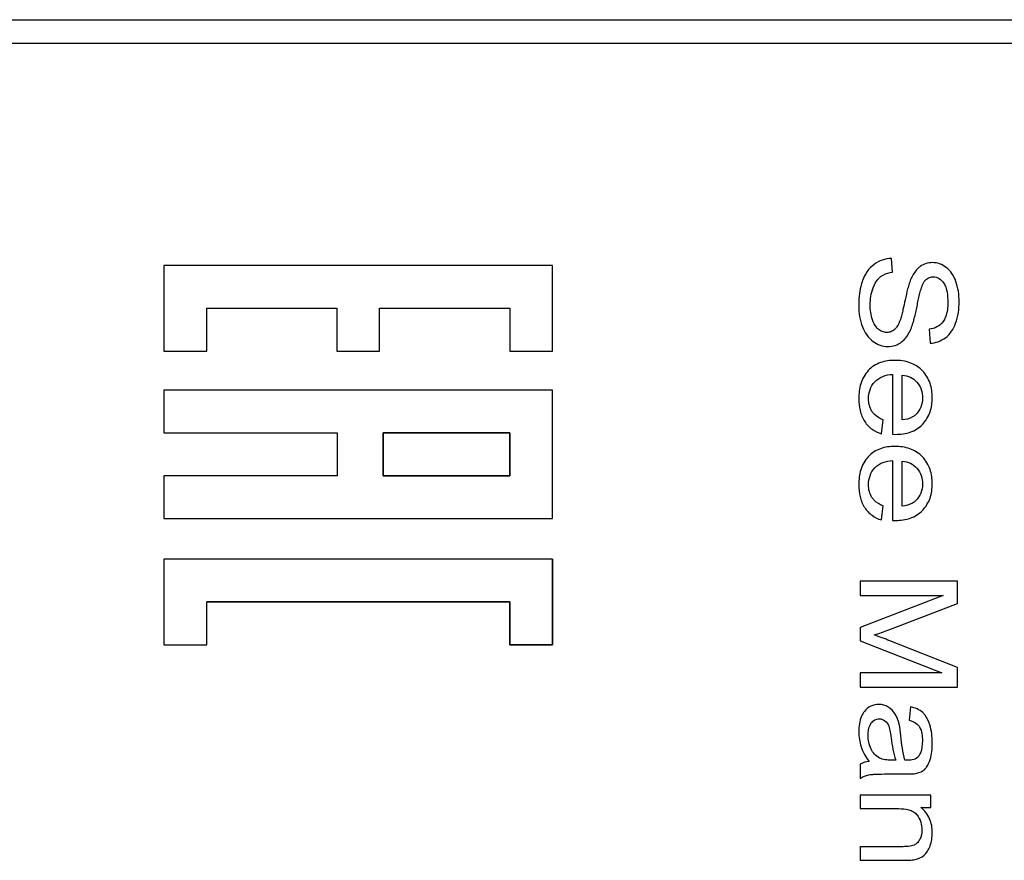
# Model space of a CAD drawing. Header units: millimetres. Extents: x 0 to 420, y 0 to 297.
# Tile 24 of 34: x 220 to 232, y 147 to 157. Entities that reach past the tile are written whole.
import ezdxf

# ---------------------------------------------------------------- set-up
doc = ezdxf.new("R2010")
doc.units = ezdxf.units.MM
doc.header["$LTSCALE"] = 23.1
doc.layers.get('0').update_dxf_attribs({"linetype": 'CONTINUOUS'})
doc.layers.add('000', color=7, linetype='CONTINUOUS')
doc.layers.add('03___PRT_ALL_CURVES', color=7, linetype='CONTINUOUS')

msp = doc.modelspace()

# ---------------------------------------------------------------- linework, layer by layer
at = {"color": 7, "linetype": 'Continuous'}
for p, q in [((206.643, 157.391), (266.943, 157.391)), ((206.343, 157.091), (267.243, 157.091))]:
    msp.add_line(p, q, dxfattribs=at)
at = {"layer": '000', "color": 7, "linetype": 'Continuous'}
for p, q in [((221.612, 154.229), (221.612, 153.129)), ((226.612, 154.229), (221.612, 154.229)), ((226.612, 153.129), (226.612, 154.229)), ((230.989, 154.143), (230.975, 154.321)), ((222.162, 153.129), (222.162, 153.679)), ((222.162, 153.679), (223.837, 153.679)), ((223.837, 153.679), (223.837, 153.129)), ((224.387, 153.129), (224.387, 153.679)), ((224.387, 153.679), (226.062, 153.679)), ((226.062, 153.679), (226.062, 153.129)), ((231.459, 153.41), (231.471, 153.23)), ((221.612, 153.129), (222.162, 153.129)), ((223.837, 153.129), (224.387, 153.129)), ((226.062, 153.129), (226.612, 153.129)), ((230.987, 152.829), (230.987, 152.059)), ((231.113, 152.243), (231.113, 152.819)), ((221.612, 152.626), (221.612, 152.076)), ((226.612, 152.626), (221.612, 152.626)), ((226.612, 150.976), (226.612, 152.626)), ((230.845, 152.064), (230.865, 152.245)), ((221.612, 152.076), (223.841, 152.076)), ((223.841, 152.076), (223.841, 151.526)), ((224.431, 151.526), (224.431, 152.076)), ((224.431, 152.076), (226.062, 152.076)), ((226.062, 152.076), (226.062, 151.526)), ((230.987, 152.059), (231.028, 152.058)), ((230.987, 151.722), (230.987, 150.952)), ((231.113, 151.136), (231.113, 151.712)), ((221.612, 151.526), (221.612, 150.976)), ((223.841, 151.526), (221.612, 151.526)), ((226.062, 151.526), (224.431, 151.526)), ((230.845, 150.957), (230.865, 151.138)), ((221.612, 150.976), (226.612, 150.976)), ((230.987, 150.952), (231.028, 150.951)), ((221.612, 150.453), (221.612, 149.353)), ((226.612, 150.453), (221.612, 150.453)), ((226.612, 149.353), (226.612, 150.453)), ((230.573, 150.168), (230.573, 149.986)), ((231.823, 150.168), (230.573, 150.168)), ((231.823, 149.884), (231.823, 150.168)), ((222.162, 149.353), (222.162, 149.903)), ((222.162, 149.903), (226.062, 149.903)), ((226.062, 149.903), (226.062, 149.353)), ((231.638, 149.986), (230.573, 149.574)), ((230.573, 149.986), (231.638, 149.986)), ((230.938, 149.546), (231.823, 149.884)), ((230.573, 149.574), (230.573, 149.404)), ((230.573, 149.404), (231.62, 148.99)), ((231.823, 149.061), (230.954, 149.403)), ((221.612, 149.353), (222.162, 149.353)), ((226.062, 149.353), (226.612, 149.353)), ((231.823, 148.808), (231.823, 149.061)), ((230.573, 148.99), (230.573, 148.808)), ((231.62, 148.99), (230.573, 148.99)), ((230.573, 148.808), (231.823, 148.808)), ((231.221, 148.555), (231.2, 148.384)), ((230.573, 147.817), (230.573, 147.634)), ((231.028, 147.867), (230.972, 147.867)), ((231.188, 147.866), (231.148, 147.867)), ((230.953, 147.69), (231.158, 147.69)), ((230.573, 147.419), (230.573, 147.244)), ((231.479, 147.419), (230.573, 147.419)), ((231.479, 147.261), (231.479, 147.419)), ((230.573, 147.244), (231.068, 147.244)), ((231.35, 147.261), (231.479, 147.261)), ((230.573, 146.755), (230.573, 146.58)), ((231.124, 146.755), (230.573, 146.755)), ((230.573, 146.58), (231.13, 146.58))]:
    msp.add_line(p, q, dxfattribs=at)
msp.add_arc((227.857, 157.641), 8.662, 289.5386, 290.8427, dxfattribs=at)
for points, knots in [([(230.75, 154.243), (230.716, 154.218), (230.655, 154.155), (230.616, 154.078), (230.602, 154.038)], [0, 0, 0, 0, 0.499739, 1, 1, 1, 1]), ([(230.975, 154.321), (230.935, 154.32), (230.854, 154.307), (230.782, 154.267), (230.75, 154.243)], [0, 0, 0, 0, 0.499991, 1, 1, 1, 1]), ([(231.344, 154.217), (231.331, 154.208), (231.282, 154.165), (231.248, 154.109), (231.228, 154.065)], [0, 0, 0, 0, 0.250766, 1, 1, 1, 1]), ([(231.5, 154.267), (231.473, 154.267), (231.417, 154.259), (231.367, 154.233), (231.344, 154.217)], [0, 0, 0, 0, 0.500064, 1, 1, 1, 1]), ([(231.677, 154.205), (231.652, 154.224), (231.596, 154.256), (231.532, 154.267), (231.5, 154.267)], [0, 0, 0, 0, 0.500231, 1, 1, 1, 1]), ([(230.737, 153.941), (230.753, 153.982), (230.78, 154.035), (230.823, 154.076), (230.834, 154.085)], [0, 0, 0, 0, 0.749172, 1, 1, 1, 1]), ([(230.834, 154.085), (230.845, 154.093), (230.892, 154.124), (230.947, 154.138), (230.989, 154.143)], [0, 0, 0, 0, 0.250923, 1, 1, 1, 1]), ([(231.4, 154.03), (231.414, 154.046), (231.447, 154.076), (231.49, 154.085), (231.511, 154.085)], [0, 0, 0, 0, 0.500312, 1, 1, 1, 1]), ([(231.511, 154.085), (231.538, 154.085), (231.592, 154.069), (231.628, 154.029), (231.644, 154.007)], [0, 0, 0, 0, 0.498493, 1, 1, 1, 1]), ([(231.802, 154.026), (231.789, 154.061), (231.757, 154.128), (231.706, 154.183), (231.677, 154.205)], [0, 0, 0, 0, 0.500465, 1, 1, 1, 1]), ([(230.602, 154.038), (230.592, 154.012), (230.561, 153.907), (230.552, 153.796), (230.552, 153.714)], [0, 0, 0, 0, 0.25035, 1, 1, 1, 1]), ([(231.228, 154.065), (231.218, 154.043), (231.202, 153.998), (231.175, 153.906), (231.16, 153.836), (231.15, 153.789)], [0, 0, 0, 0, 0.249974, 0.49998, 1, 1, 1, 1]), ([(231.311, 153.746), (231.316, 153.77), (231.326, 153.819), (231.344, 153.892), (231.362, 153.951), (231.381, 153.998), (231.393, 154.02), (231.4, 154.03)], [0, 0, 0, 0, 0.249947, 0.499993, 0.749769, 0.875035, 1, 1, 1, 1]), ([(231.644, 154.007), (231.668, 153.972), (231.694, 153.886), (231.699, 153.801), (231.699, 153.757)], [0, 0, 0, 0, 0.498655, 1, 1, 1, 1]), ([(231.15, 153.789), (231.141, 153.747), (231.127, 153.683), (231.107, 153.599), (231.096, 153.556), (231.089, 153.536)], [0, 0, 0, 0, 0.500017, 0.750013, 1, 1, 1, 1]), ([(231.231, 153.43), (231.241, 153.455), (231.257, 153.507), (231.284, 153.613), (231.3, 153.692), (231.311, 153.746)], [0, 0, 0, 0, 0.249974, 0.499976, 1, 1, 1, 1]), ([(231.699, 153.757), (231.699, 153.693), (231.691, 153.604), (231.651, 153.527), (231.638, 153.51)], [0, 0, 0, 0, 0.749178, 1, 1, 1, 1]), ([(230.805, 153.409), (230.796, 153.417), (230.762, 153.452), (230.741, 153.497), (230.729, 153.532)], [0, 0, 0, 0, 0.250824, 1, 1, 1, 1]), ([(231.089, 153.536), (231.077, 153.501), (231.057, 153.454), (231.024, 153.416), (231.015, 153.408)], [0, 0, 0, 0, 0.749464, 1, 1, 1, 1]), ([(231.638, 153.51), (231.618, 153.481), (231.563, 153.433), (231.494, 153.415), (231.459, 153.41)], [0, 0, 0, 0, 0.499321, 1, 1, 1, 1]), ([(231.668, 153.3), (231.699, 153.323), (231.752, 153.38), (231.786, 153.45), (231.8, 153.486)], [0, 0, 0, 0, 0.49957, 1, 1, 1, 1]), ([(230.601, 153.44), (230.615, 153.403), (230.651, 153.333), (230.707, 153.275), (230.738, 153.252)], [0, 0, 0, 0, 0.500367, 1, 1, 1, 1]), ([(230.913, 153.369), (230.893, 153.369), (230.854, 153.376), (230.82, 153.397), (230.805, 153.409)], [0, 0, 0, 0, 0.499726, 1, 1, 1, 1]), ([(231.015, 153.408), (231.001, 153.395), (230.969, 153.375), (230.931, 153.369), (230.913, 153.369)], [0, 0, 0, 0, 0.500054, 1, 1, 1, 1]), ([(231.104, 153.246), (231.119, 153.258), (231.173, 153.31), (231.21, 153.378), (231.231, 153.43)], [0, 0, 0, 0, 0.250777, 1, 1, 1, 1]), ([(230.738, 153.252), (230.765, 153.232), (230.825, 153.199), (230.893, 153.187), (230.926, 153.187)], [0, 0, 0, 0, 0.500307, 1, 1, 1, 1]), ([(230.926, 153.187), (230.958, 153.187), (231.022, 153.196), (231.079, 153.227), (231.104, 153.246)], [0, 0, 0, 0, 0.500063, 1, 1, 1, 1]), ([(231.471, 153.23), (231.506, 153.231), (231.577, 153.245), (231.64, 153.279), (231.668, 153.3)], [0, 0, 0, 0, 0.500059, 1, 1, 1, 1]), ([(231.019, 153.01), (230.956, 153.01), (230.859, 152.998), (230.745, 152.942), (230.696, 152.901), (230.675, 152.878)], [0, 0, 0, 0, 0.499199, 0.749601, 1, 1, 1, 1]), ([(231.373, 152.875), (231.351, 152.899), (231.3, 152.941), (231.182, 152.997), (231.083, 153.01), (231.019, 153.01)], [0, 0, 0, 0, 0.25038, 0.500771, 1, 1, 1, 1]), ([(230.675, 152.878), (230.631, 152.83), (230.567, 152.713), (230.553, 152.583), (230.553, 152.518)], [0, 0, 0, 0, 0.499016, 1, 1, 1, 1]), ([(230.758, 152.733), (230.787, 152.764), (230.86, 152.812), (230.945, 152.827), (230.987, 152.829)], [0, 0, 0, 0, 0.498959, 1, 1, 1, 1]), ([(231.113, 152.819), (231.149, 152.817), (231.22, 152.801), (231.279, 152.756), (231.302, 152.729)], [0, 0, 0, 0, 0.500398, 1, 1, 1, 1]), ([(231.499, 152.528), (231.499, 152.591), (231.483, 152.718), (231.416, 152.83), (231.373, 152.875)], [0, 0, 0, 0, 0.500618, 1, 1, 1, 1]), ([(230.679, 152.517), (230.679, 152.556), (230.69, 152.635), (230.732, 152.704), (230.758, 152.733)], [0, 0, 0, 0, 0.500412, 1, 1, 1, 1]), ([(231.302, 152.729), (231.326, 152.701), (231.363, 152.636), (231.373, 152.562), (231.373, 152.526)], [0, 0, 0, 0, 0.499569, 1, 1, 1, 1]), ([(230.553, 152.518), (230.553, 152.467), (230.562, 152.363), (230.602, 152.265), (230.63, 152.223)], [0, 0, 0, 0, 0.5006, 1, 1, 1, 1]), ([(230.723, 152.353), (230.708, 152.377), (230.685, 152.431), (230.679, 152.488), (230.679, 152.517)], [0, 0, 0, 0, 0.499596, 1, 1, 1, 1]), ([(231.373, 152.526), (231.373, 152.486), (231.361, 152.405), (231.313, 152.337), (231.284, 152.309)], [0, 0, 0, 0, 0.500382, 1, 1, 1, 1]), ([(231.376, 152.19), (231.417, 152.234), (231.483, 152.343), (231.499, 152.466), (231.499, 152.528)], [0, 0, 0, 0, 0.49943, 1, 1, 1, 1]), ([(230.865, 152.245), (230.824, 152.262), (230.77, 152.293), (230.732, 152.34), (230.723, 152.353)], [0, 0, 0, 0, 0.748986, 1, 1, 1, 1]), ([(231.284, 152.309), (231.273, 152.299), (231.222, 152.262), (231.159, 152.248), (231.113, 152.243)], [0, 0, 0, 0, 0.251097, 1, 1, 1, 1]), ([(230.63, 152.223), (230.655, 152.185), (230.719, 152.117), (230.802, 152.078), (230.845, 152.064)], [0, 0, 0, 0, 0.499797, 1, 1, 1, 1]), ([(231.028, 152.058), (231.091, 152.058), (231.188, 152.07), (231.304, 152.125), (231.354, 152.166), (231.376, 152.19)], [0, 0, 0, 0, 0.499237, 0.749625, 1, 1, 1, 1]), ([(231.019, 151.903), (230.956, 151.903), (230.859, 151.891), (230.745, 151.835), (230.696, 151.794), (230.675, 151.77)], [0, 0, 0, 0, 0.499199, 0.749601, 1, 1, 1, 1]), ([(231.373, 151.768), (231.351, 151.792), (231.3, 151.834), (231.182, 151.89), (231.083, 151.903), (231.019, 151.903)], [0, 0, 0, 0, 0.25038, 0.500771, 1, 1, 1, 1]), ([(230.675, 151.77), (230.631, 151.723), (230.567, 151.606), (230.553, 151.475), (230.553, 151.411)], [0, 0, 0, 0, 0.499016, 1, 1, 1, 1]), ([(230.758, 151.626), (230.787, 151.657), (230.86, 151.705), (230.945, 151.719), (230.987, 151.722)], [0, 0, 0, 0, 0.498959, 1, 1, 1, 1]), ([(231.113, 151.712), (231.149, 151.71), (231.22, 151.693), (231.279, 151.648), (231.302, 151.622)], [0, 0, 0, 0, 0.500398, 1, 1, 1, 1]), ([(231.499, 151.421), (231.499, 151.483), (231.483, 151.611), (231.416, 151.723), (231.373, 151.768)], [0, 0, 0, 0, 0.500618, 1, 1, 1, 1]), ([(230.679, 151.41), (230.679, 151.449), (230.69, 151.528), (230.732, 151.597), (230.758, 151.626)], [0, 0, 0, 0, 0.500412, 1, 1, 1, 1]), ([(231.302, 151.622), (231.326, 151.594), (231.363, 151.529), (231.373, 151.455), (231.373, 151.419)], [0, 0, 0, 0, 0.499569, 1, 1, 1, 1]), ([(230.553, 151.411), (230.553, 151.359), (230.562, 151.256), (230.602, 151.158), (230.63, 151.116)], [0, 0, 0, 0, 0.5006, 1, 1, 1, 1]), ([(230.723, 151.246), (230.708, 151.27), (230.685, 151.323), (230.679, 151.381), (230.679, 151.41)], [0, 0, 0, 0, 0.499596, 1, 1, 1, 1]), ([(231.373, 151.419), (231.373, 151.379), (231.361, 151.298), (231.313, 151.23), (231.284, 151.202)], [0, 0, 0, 0, 0.500382, 1, 1, 1, 1]), ([(231.376, 151.083), (231.417, 151.127), (231.483, 151.235), (231.499, 151.359), (231.499, 151.421)], [0, 0, 0, 0, 0.49943, 1, 1, 1, 1]), ([(230.865, 151.138), (230.824, 151.155), (230.77, 151.186), (230.732, 151.233), (230.723, 151.246)], [0, 0, 0, 0, 0.748986, 1, 1, 1, 1]), ([(231.284, 151.202), (231.273, 151.191), (231.222, 151.155), (231.159, 151.141), (231.113, 151.136)], [0, 0, 0, 0, 0.251097, 1, 1, 1, 1]), ([(230.63, 151.116), (230.655, 151.078), (230.719, 151.01), (230.802, 150.97), (230.845, 150.957)], [0, 0, 0, 0, 0.499797, 1, 1, 1, 1]), ([(231.028, 150.951), (231.091, 150.951), (231.188, 150.963), (231.304, 151.018), (231.354, 151.059), (231.376, 151.083)], [0, 0, 0, 0, 0.499237, 0.749625, 1, 1, 1, 1]), ([(230.812, 148.585), (230.777, 148.585), (230.703, 148.571), (230.648, 148.522), (230.625, 148.494)], [0, 0, 0, 0, 0.499845, 1, 1, 1, 1]), ([(230.933, 148.551), (230.915, 148.562), (230.876, 148.58), (230.833, 148.585), (230.812, 148.585)], [0, 0, 0, 0, 0.499861, 1, 1, 1, 1]), ([(230.625, 148.494), (230.611, 148.476), (230.564, 148.396), (230.553, 148.301), (230.553, 148.232)], [0, 0, 0, 0, 0.251095, 1, 1, 1, 1]), ([(230.714, 148.346), (230.726, 148.362), (230.756, 148.389), (230.797, 148.399), (230.816, 148.399)], [0, 0, 0, 0, 0.500539, 1, 1, 1, 1]), ([(231.2, 148.384), (231.239, 148.373), (231.291, 148.35), (231.327, 148.309), (231.334, 148.297)], [0, 0, 0, 0, 0.748659, 1, 1, 1, 1]), ([(231.467, 148.324), (231.454, 148.367), (231.428, 148.423), (231.387, 148.468), (231.376, 148.479)], [0, 0, 0, 0, 0.749196, 1, 1, 1, 1]), ([(230.673, 148.19), (230.673, 148.231), (230.679, 148.287), (230.706, 148.335), (230.714, 148.346)], [0, 0, 0, 0, 0.74905, 1, 1, 1, 1]), ([(230.939, 148.305), (230.948, 148.281), (230.959, 148.23), (230.966, 148.178), (230.97, 148.153)], [0, 0, 0, 0, 0.499739, 1, 1, 1, 1]), ([(231.334, 148.297), (231.351, 148.271), (231.369, 148.209), (231.372, 148.146), (231.372, 148.115)], [0, 0, 0, 0, 0.498779, 1, 1, 1, 1]), ([(230.97, 148.153), (230.976, 148.104), (230.99, 148.008), (231.011, 147.913), (231.028, 147.867)], [0, 0, 0, 0, 0.500171, 1, 1, 1, 1]), ([(231.148, 147.867), (231.133, 147.917), (231.114, 148.022), (231.1, 148.126), (231.095, 148.179)], [0, 0, 0, 0, 0.499861, 1, 1, 1, 1]), ([(230.818, 147.895), (230.795, 147.908), (230.752, 147.942), (230.723, 147.987), (230.712, 148.011)], [0, 0, 0, 0, 0.499754, 1, 1, 1, 1]), ([(231.372, 148.115), (231.372, 148.063), (231.365, 147.991), (231.331, 147.929), (231.32, 147.916)], [0, 0, 0, 0, 0.749062, 1, 1, 1, 1]), ([(230.972, 147.867), (230.945, 147.867), (230.893, 147.87), (230.841, 147.883), (230.818, 147.895)], [0, 0, 0, 0, 0.500863, 1, 1, 1, 1]), ([(231.32, 147.916), (231.306, 147.896), (231.261, 147.87), (231.212, 147.866), (231.188, 147.866)], [0, 0, 0, 0, 0.497442, 1, 1, 1, 1]), ([(231.403, 147.753), (231.411, 147.761), (231.442, 147.797), (231.461, 147.842), (231.472, 147.875)], [0, 0, 0, 0, 0.250533, 1, 1, 1, 1]), ([(230.682, 147.679), (230.704, 147.684), (230.749, 147.686), (230.84, 147.69), (230.908, 147.69), (230.953, 147.69)], [0, 0, 0, 0, 0.249954, 0.499934, 1, 1, 1, 1]), ([(231.158, 147.69), (231.181, 147.69), (231.228, 147.691), (231.276, 147.694), (231.299, 147.699)], [0, 0, 0, 0, 0.500262, 1, 1, 1, 1]), ([(231.068, 147.244), (231.111, 147.244), (231.176, 147.239), (231.257, 147.208), (231.291, 147.18), (231.304, 147.163)], [0, 0, 0, 0, 0.499872, 0.750159, 1, 1, 1, 1]), ([(231.499, 146.933), (231.499, 146.995), (231.485, 147.09), (231.42, 147.198), (231.375, 147.242), (231.35, 147.261)], [0, 0, 0, 0, 0.498795, 0.749376, 1, 1, 1, 1]), ([(231.304, 147.163), (231.325, 147.136), (231.357, 147.073), (231.366, 147.004), (231.366, 146.97)], [0, 0, 0, 0, 0.499774, 1, 1, 1, 1]), ([(231.264, 146.775), (231.242, 146.766), (231.195, 146.757), (231.148, 146.755), (231.124, 146.755)], [0, 0, 0, 0, 0.499363, 1, 1, 1, 1]), ([(231.338, 146.848), (231.33, 146.833), (231.31, 146.803), (231.28, 146.782), (231.264, 146.775)], [0, 0, 0, 0, 0.500531, 1, 1, 1, 1]), ([(231.13, 146.58), (231.155, 146.58), (231.205, 146.581), (231.255, 146.585), (231.279, 146.59)], [0, 0, 0, 0, 0.500206, 1, 1, 1, 1])]:
    msp.add_open_spline(points, degree=3, knots=knots, dxfattribs=at)
for points in [[(231.845, 153.765), (231.845, 153.853), (231.832, 153.944), (231.802, 154.026)], [(230.7, 153.722), (230.7, 153.796), (230.711, 153.872), (230.737, 153.941)], [(230.552, 153.714), (230.552, 153.621), (230.567, 153.526), (230.601, 153.44)], [(230.729, 153.532), (230.708, 153.593), (230.7, 153.658), (230.7, 153.722)], [(231.8, 153.486), (231.832, 153.574), (231.845, 153.671), (231.845, 153.765)], [(230.954, 149.403), (230.887, 149.429), (230.821, 149.455), (230.753, 149.478)], [(231.022, 148.461), (231, 148.497), (230.969, 148.528), (230.933, 148.551)], [(231.376, 148.479), (231.333, 148.517), (231.277, 148.541), (231.221, 148.555)], [(230.816, 148.399), (230.842, 148.399), (230.868, 148.39), (230.889, 148.375)], [(231.072, 148.334), (231.061, 148.378), (231.045, 148.422), (231.022, 148.461)], [(230.889, 148.375), (230.912, 148.358), (230.929, 148.332), (230.939, 148.305)], [(231.095, 148.179), (231.089, 148.231), (231.084, 148.283), (231.072, 148.334)], [(231.499, 148.089), (231.499, 148.168), (231.491, 148.249), (231.467, 148.324)], [(230.553, 148.232), (230.553, 148.167), (230.563, 148.102), (230.583, 148.04)], [(230.712, 148.011), (230.685, 148.066), (230.673, 148.129), (230.673, 148.19)], [(230.583, 148.04), (230.605, 147.972), (230.643, 147.909), (230.685, 147.852)], [(231.472, 147.875), (231.494, 147.943), (231.499, 148.017), (231.499, 148.089)], [(230.685, 147.852), (230.646, 147.848), (230.607, 147.837), (230.573, 147.817)], [(231.299, 147.699), (231.337, 147.708), (231.374, 147.727), (231.403, 147.753)], [(230.573, 147.634), (230.606, 147.656), (230.643, 147.671), (230.682, 147.679)], [(231.366, 146.97), (231.366, 146.928), (231.358, 146.885), (231.338, 146.848)], [(231.47, 146.762), (231.49, 146.816), (231.499, 146.875), (231.499, 146.933)], [(231.393, 146.645), (231.429, 146.674), (231.453, 146.718), (231.47, 146.762)], [(231.279, 146.59), (231.32, 146.6), (231.36, 146.618), (231.393, 146.645)]]:
    msp.add_open_spline(points, degree=3, dxfattribs=at)
at = {"layer": '03___PRT_ALL_CURVES', "color": 4, "linetype": 'Continuous'}
for p, q in [((221.612, 154.229), (221.612, 153.129)), ((226.612, 154.229), (221.612, 154.229)), ((226.612, 153.129), (226.612, 154.229)), ((222.162, 153.129), (222.162, 153.679)), ((222.162, 153.679), (223.837, 153.679)), ((223.837, 153.679), (223.837, 153.129)), ((224.387, 153.129), (224.387, 153.679)), ((224.387, 153.679), (226.062, 153.679)), ((226.062, 153.679), (226.062, 153.129)), ((221.612, 153.129), (222.162, 153.129)), ((223.837, 153.129), (224.387, 153.129)), ((226.062, 153.129), (226.612, 153.129)), ((221.612, 152.626), (221.612, 152.076)), ((226.612, 152.626), (221.612, 152.626)), ((226.612, 150.976), (226.612, 152.626)), ((221.612, 152.076), (223.841, 152.076)), ((223.841, 152.076), (223.841, 151.526)), ((224.431, 152.076), (224.431, 151.526)), ((226.062, 152.076), (224.431, 152.076)), ((226.062, 151.526), (226.062, 152.076)), ((221.612, 151.526), (221.612, 150.976)), ((223.841, 151.526), (221.612, 151.526)), ((224.431, 151.526), (226.062, 151.526)), ((221.612, 150.976), (226.612, 150.976)), ((221.612, 150.453), (221.612, 149.353)), ((226.612, 150.453), (221.612, 150.453)), ((226.612, 150.453), (226.612, 149.353)), ((222.162, 149.353), (222.162, 149.903)), ((226.062, 149.903), (222.162, 149.903)), ((226.062, 149.353), (226.062, 149.903)), ((221.612, 149.353), (222.162, 149.353)), ((226.612, 149.353), (226.062, 149.353))]:
    msp.add_line(p, q, dxfattribs=at)

doc.saveas('drawing.dxf')
